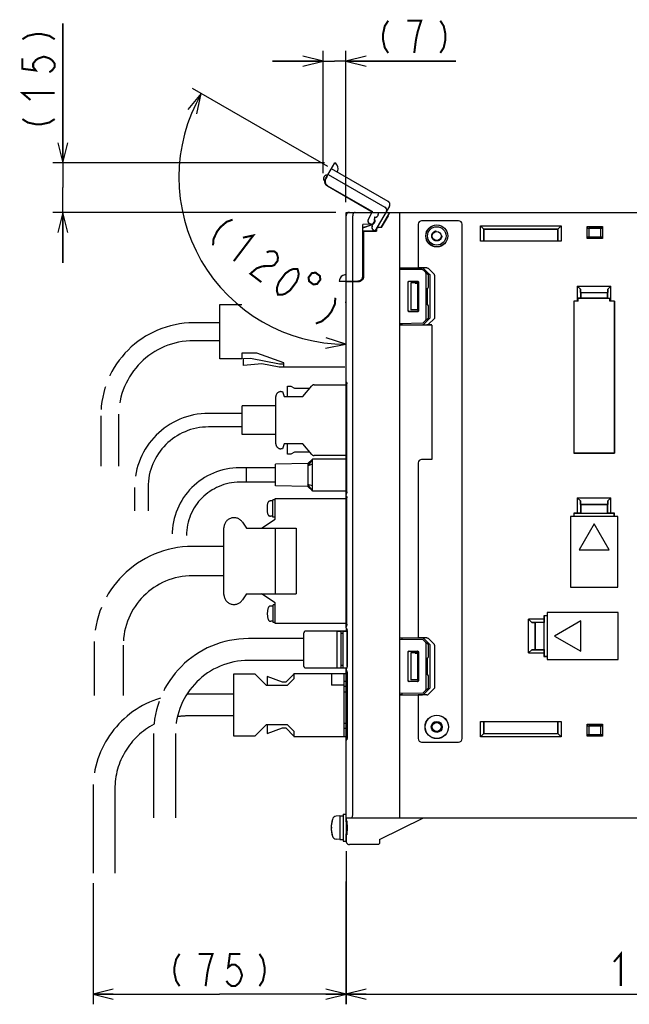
# Model space of a CAD drawing. Extents: x 0 to 1260, y 0 to 891.
# Tile 29 of 36: x 901 to 1082, y 400 to 693. Entities that reach past the tile are written whole.
import ezdxf

# ---------------------------------------------------------------- set-up
doc = ezdxf.new("R2010")
doc.units = 0
doc.header["$LTSCALE"] = 69.3
doc.linetypes.add('HIDDEN', pattern=[0.2, 0.1, -0.1])
doc.linetypes.add('PHANTOM', pattern=[0.8, 0.45, -0.05, 0.1, -0.05, 0.1, -0.05])
doc.layers.get('0').update_dxf_attribs({"linetype": 'CONTINUOUS'})
for name, color, linetype in [('ALL_AXIS', 7, 'CONTINUOUS'), ('ALL_CURVE', 7, 'CONTINUOUS'), ('ALL_FEATURES', 7, 'CONTINUOUS'), ('DEFAULT_2', 8, 'HIDDEN'), ('OBSTRUCTIVE_DTM', 7, 'CONTINUOUS')]:
    doc.layers.add(name, color=color, linetype=linetype)
doc.dimstyles.get("Standard").update_dxf_attribs({"dimtxt": 2.5, "dimasz": 2.5, "dimexe": 1.25, "dimexo": 0.625, "dimtad": 1, "dimcen": 2.5, "dimazin": 3, "dimtfac": 1, "dimtmove": 0, "dimatfit": 3})

# ---------------------------------------------------------------- blocks, each defined once
blk = doc.blocks.new('_OPEN')
at = {"color": 0, "linetype": 'BYBLOCK'}
for p, q in [((0, 0), (-1, 0.25)), ((-1, -0.25), (0, 0)), ((-1, 0), (0, 0))]:
    blk.add_line(p, q, dxfattribs=at)
blk = doc.blocks.new('*D1')
at = {"color": 2, "linetype": 'CONTINUOUS'}
for p, q in [((1177.62, 443.96), (1177.62, 399.75)), ((997.62, 436.26), (997.62, 399.75)), ((997.62, 402.75), (1087.62, 402.75)), ((1177.62, 402.75), (1087.62, 402.75))]:
    blk.add_line(p, q, dxfattribs=at)
at = {"color": 2, "linetype": 'CONTINUOUS', "xscale": 6, "yscale": 6, "zscale": 6, "rotation": 180}
blk.add_blockref('_OPEN', (997.62, 402.75), dxfattribs=at)
at = {"color": 2, "linetype": 'CONTINUOUS', "xscale": 6, "yscale": 6, "zscale": 6}
blk.add_blockref('_OPEN', (1177.62, 402.75), dxfattribs=at)
blk = doc.blocks.new('*D5')
at = {"color": 2, "linetype": 'CONTINUOUS'}
for p, q in [((997.625, 445.25), (997.625, 399.75)), ((922.375, 435.75), (922.375, 399.75)), ((922.375, 402.75), (960, 402.75)), ((997.625, 402.75), (960, 402.75))]:
    blk.add_line(p, q, dxfattribs=at)
at = {"color": 2, "linetype": 'CONTINUOUS', "xscale": 6, "yscale": 6, "zscale": 6, "rotation": 180}
blk.add_blockref('_OPEN', (922.375, 402.75), dxfattribs=at)
at = {"color": 2, "linetype": 'CONTINUOUS', "xscale": 6, "yscale": 6, "zscale": 6}
blk.add_blockref('_OPEN', (997.625, 402.75), dxfattribs=at)
blk = doc.blocks.new('*D6')
at = {"color": 2, "linetype": 'CONTINUOUS'}
for p, q in [((990.79, 646.92), (990.79, 683.25)), ((997.62, 638.25), (997.62, 683.25)), ((990.79, 680.25), (975.79, 680.25)), ((975.79, 680.25), (994.21, 680.25)), ((1030.31, 680.25), (994.21, 680.25)), ((997.62, 680.25), (1030.31, 680.25))]:
    blk.add_line(p, q, dxfattribs=at)
at = {"color": 2, "linetype": 'CONTINUOUS', "xscale": 6, "yscale": 6, "zscale": 6}
blk.add_blockref('_OPEN', (990.79, 680.25), dxfattribs=at)
at = {"color": 2, "linetype": 'CONTINUOUS', "xscale": 6, "yscale": 6, "zscale": 6, "rotation": 180}
blk.add_blockref('_OPEN', (997.62, 680.25), dxfattribs=at)
blk = doc.blocks.new('*D7')
at = {"color": 2, "linetype": 'CONTINUOUS'}
for p, q in [((913.38, 649.95), (913.38, 691.38)), ((913.38, 691.38), (913.38, 642.6)), ((991.27, 649.95), (910.38, 649.95)), ((913.38, 620.25), (913.38, 642.6)), ((994.62, 635.25), (910.38, 635.25)), ((913.38, 635.25), (913.38, 620.25))]:
    blk.add_line(p, q, dxfattribs=at)
at = {"color": 2, "linetype": 'CONTINUOUS', "xscale": 6, "yscale": 6, "zscale": 6}
for p, rotation in [((913.38, 649.95), 270), ((913.38, 635.25), 90)]:
    blk.add_blockref('_OPEN', p, dxfattribs=dict(at, rotation=rotation))
blk = doc.blocks.new('*D8')
at = {"color": 2, "linetype": 'CONTINUOUS'}
for p, q in [((992.2, 648.87), (951.99, 672.09)), ((997.62, 608.71), (997.62, 593.04))]:
    blk.add_line(p, q, dxfattribs=at)
for points in [[(953.25, 664.55), (954.59, 670.59), (950.56, 665.89)], [(991.55, 594.91), (997.62, 596.04), (991.73, 597.9)]]:
    blk.add_lwpolyline(points, dxfattribs=at)
for start, end in [(150, 210), (210, 270)]:
    blk.add_arc((997.62, 645.74), 49.7, start, end, dxfattribs=at)

msp = doc.modelspace()

# ---------------------------------------------------------------- linework, layer by layer
at = {"color": 7, "linetype": 'CONTINUOUS'}
for p, q in [((1020.503, 618.13), (1013.625, 618.25)), ((1022.125, 616.602), (1020.711, 618.04)), ((1021.425, 603.398), (1021.425, 617.102)), ((1022.125, 613.045), (1022.125, 616.602)), ((1016.078, 606.003), (1016.078, 614.497)), ((1016.125, 606.05), (1016.125, 614.45)), ((1016.378, 614.797), (1018.871, 614.796)), ((1016.425, 614.75), (1018.825, 614.75)), ((1019.125, 614.45), (1019.125, 606.05)), ((1019.171, 614.496), (1019.171, 606.004)), ((1021.762, 612.744), (1021.83, 612.745)), ((1021.762, 612.744), (1021.762, 607.756)), ((1021.762, 607.756), (1021.83, 607.755)), ((1022.125, 603.898), (1022.125, 607.455)), ((1018.871, 605.704), (1016.378, 605.703)), ((1018.825, 605.75), (1016.425, 605.75)), ((1020.711, 602.46), (1022.125, 603.898)), ((1013.625, 602.25), (1020.503, 602.37))]:
    msp.add_line(p, q, dxfattribs=at)
at = {"color": 2, "linetype": 'CONTINUOUS', "const_width": 0.6}
for points in [[(1010.182, 692.25), (1009.15, 690.65), (1008.634, 688.25), (1008.634, 686.65), (1009.15, 684.25), (1010.182, 682.65)], [(1017.922, 682.65), (1018.438, 686.65), (1018.954, 689.05), (1019.47, 690.65), (1019.986, 692.25), (1015.858, 692.25)], [(1025.662, 692.25), (1026.694, 690.65), (1027.21, 688.25), (1027.21, 686.65), (1026.694, 684.25), (1025.662, 682.65)], [(901.375, 686.732), (902.975, 687.764), (905.375, 688.28), (906.975, 688.28), (909.375, 687.764), (910.975, 686.732)], [(901.375, 681.056), (901.375, 677.96), (905.375, 677.444), (904.575, 678.476), (904.575, 679.508), (905.375, 680.54), (906.175, 681.056), (907.775, 681.572), (909.375, 681.056), (910.175, 680.54), (910.975, 679.508), (910.975, 678.476), (910.175, 677.444), (909.375, 676.928)], [(903.775, 668.672), (901.375, 670.736), (910.975, 670.736)], [(901.375, 662.996), (902.975, 661.964), (905.375, 661.448), (906.975, 661.448), (909.375, 661.964), (910.975, 662.996)], [(963.889, 633.075), (962.099, 632.426), (960.236, 630.827), (959.268, 629.553), (958.226, 627.33), (958.08, 625.432)], [(966.955, 627.73), (970.051, 628.392), (964.242, 620.749)], [(974.013, 623.371), (974.907, 623.696), (976.213, 623.708), (977.035, 623.084), (977.372, 621.823), (977.299, 620.873), (976.331, 619.6), (975.436, 619.275), (972.825, 619.25)], [(972.825, 619.25), (971.035, 618.601), (969.172, 617.002), (972.458, 614.504)], [(977.388, 610.757), (977.051, 612.019), (977.124, 612.968), (977.681, 614.554), (979.618, 617.102), (980.997, 618.063), (981.891, 618.388), (983.197, 618.401), (983.535, 617.139), (983.461, 616.19), (982.904, 614.604), (980.968, 612.056), (979.589, 611.095), (978.694, 610.77), (977.388, 610.757)], [(987.452, 617.177), (986.484, 615.903), (986.637, 614.782), (987.91, 613.814), (989.031, 613.967), (989.999, 615.24), (989.847, 616.361), (988.573, 617.33), (987.452, 617.177)], [(994.455, 609.845), (994.308, 607.946), (993.267, 605.723), (992.299, 604.45), (990.436, 602.851), (988.646, 602.202)], [(948.132, 414.75), (947.1, 413.15), (946.584, 410.75), (946.584, 409.15), (947.1, 406.75), (948.132, 405.15)], [(956.904, 411.55), (957.936, 414.75), (953.808, 414.75)], [(966.192, 414.75), (963.096, 414.75), (962.58, 410.75), (963.612, 411.55), (964.644, 411.55), (965.676, 410.75), (966.192, 409.95), (966.708, 408.35), (966.192, 406.75), (965.676, 405.95), (964.644, 405.15), (963.612, 405.15), (962.58, 405.95), (962.064, 406.75)], [(971.868, 414.75), (972.9, 413.15), (973.416, 410.75), (973.416, 409.15), (972.9, 406.75), (971.868, 405.15)], [(1077.305, 412.35), (1079.369, 414.75), (1079.369, 405.15)], [(955.872, 405.15), (956.388, 409.15), (956.904, 411.55)]]:
    msp.add_lwpolyline(points, dxfattribs=at)
at = {"color": 7, "linetype": 'CONTINUOUS'}
for points in [[(1021.425, 617.102), (1021.411, 617.204), (1021.37, 617.312), (1021.305, 617.421), (1021.215, 617.528)], [(1016.078, 614.497), (1016.092, 614.59), (1016.135, 614.674), (1016.201, 614.74), (1016.285, 614.783), (1016.378, 614.797)], [(1016.425, 614.75), (1016.332, 614.735), (1016.249, 614.693), (1016.182, 614.626), (1016.14, 614.543), (1016.125, 614.45)], [(1019.125, 614.45), (1019.11, 614.543), (1019.068, 614.626), (1019.002, 614.693), (1018.918, 614.735), (1018.825, 614.75)], [(1018.871, 614.796), (1018.964, 614.781), (1019.047, 614.738), (1019.113, 614.672), (1019.156, 614.589), (1019.171, 614.496)], [(1016.378, 605.703), (1016.285, 605.717), (1016.201, 605.76), (1016.135, 605.826), (1016.092, 605.91), (1016.078, 606.003)], [(1016.125, 606.05), (1016.14, 605.957), (1016.182, 605.874), (1016.249, 605.807), (1016.332, 605.765), (1016.425, 605.75)], [(1018.825, 605.75), (1018.918, 605.765), (1019.002, 605.807), (1019.068, 605.874), (1019.11, 605.957), (1019.125, 606.05)], [(1019.171, 606.004), (1019.156, 605.911), (1019.113, 605.828), (1019.047, 605.762), (1018.964, 605.719), (1018.871, 605.704)], [(1021.215, 602.972), (1021.305, 603.079), (1021.37, 603.188), (1021.411, 603.296), (1021.425, 603.398)]]:
    msp.add_lwpolyline(points, dxfattribs=at)
for centre, start, end in [((1020.497, 617.83), 44.5, 89), ((1021.825, 613.045), 271, 360), ((1021.825, 607.455), 0, 89), ((1020.497, 602.67), 271, 315.5)]:
    msp.add_arc(centre, 0.3, start, end, dxfattribs=at)
at = {"layer": 'ALL_AXIS', "color": 8, "linetype": 'PHANTOM'}
for p, q in [((960.135, 591.65), (960.135, 607.85)), ((960.135, 607.85), (966.635, 607.85)), ((997.412, 608.5), (997.625, 608.5)), ((966.635, 591.65), (960.135, 591.65)), ((966.635, 593.35), (966.635, 591.65)), ((971.135, 593.35), (966.635, 593.35)), ((979.135, 590.5), (971.135, 593.35)), ((979.135, 589.25), (979.135, 590.5)), ((997.253, 589.25), (979.135, 589.25)), ((968.025, 555), (968.025, 559.3)), ((976.625, 559.3), (968.025, 559.3)), ((986.225, 560.55), (976.625, 560.35)), ((976.625, 553.95), (976.625, 560.35)), ((987.625, 561.9), (986.225, 559.928)), ((986.225, 560.55), (986.225, 553.75)), ((987.625, 560.4), (986.225, 559.928)), ((976.625, 555), (968.025, 555)), ((986.225, 553.75), (976.625, 553.95)), ((987.625, 552.4), (986.225, 554.372)), ((987.625, 553.9), (986.225, 554.372)), ((975.826, 549.43), (975.133, 549.43)), ((975.826, 544.58), (975.826, 549.78)), ((976.52, 549.78), (975.826, 549.78)), ((976.52, 544), (976.52, 550.15)), ((976.52, 550.15), (997.879, 550.15)), ((975.826, 544.93), (975.133, 544.93)), ((966.82, 543.109), (968.02, 541.3)), ((972.52, 541.3), (976.52, 544)), ((976.52, 544.58), (975.826, 544.58)), ((961.32, 521.65), (961.32, 541.45)), ((968.02, 521.8), (966.82, 519.991)), ((976.52, 519.1), (972.52, 521.8)), ((975.92, 513.32), (975.92, 518.52)), ((976.52, 518.52), (975.92, 518.52)), ((976.52, 512.95), (976.52, 519.1)), ((975.92, 518.17), (975.226, 518.17)), ((975.92, 513.67), (975.226, 513.67)), ((976.52, 513.32), (975.92, 513.32)), ((997.879, 512.95), (976.52, 512.95))]:
    msp.add_line(p, q, dxfattribs=at)
at = {"layer": 'ALL_AXIS', "color": 7, "linetype": 'CONTINUOUS'}
for p, q in [((994.925, 510.75), (994.925, 499.75)), ((994.925, 510.75), (996.125, 510.75)), ((996.725, 510.75), (997.925, 510.75)), ((997.925, 510.75), (997.925, 500.076)), ((995.825, 455.75), (994.706, 455.652)), ((995.825, 455.75), (996.825, 455.75)), ((995.825, 455.75), (995.825, 448.75)), ((996.825, 456.25), (997.625, 456.25)), ((996.825, 456.25), (996.825, 448.25)), ((997.625, 455.25), (997.625, 448.25)), ((997.906, 454.022), (997.625, 454.022)), ((995.825, 448.75), (994.706, 448.848)), ((995.825, 448.75), (996.825, 448.75)), ((996.825, 448.25), (997.625, 448.25)), ((997.906, 450.477), (997.625, 450.477))]:
    msp.add_line(p, q, dxfattribs=at)
at = {"layer": 'ALL_AXIS', "color": 8, "linetype": 'PHANTOM'}
for centre, radius, start, end in [((980.126, 547.18), 6, 163.80865, 196.19135), ((975.133, 548.63), 0.8, 90, 163.80865), ((975.133, 545.73), 0.8, 196.19135, 270), ((964.32, 541.45), 3, 33.56834, 180), ((964.32, 521.65), 3, 180, 326.43166), ((980.22, 515.92), 6, 163.80865, 196.19135), ((975.226, 517.37), 0.8, 90, 163.80865), ((975.226, 514.47), 0.8, 196.19135, 270)]:
    msp.add_arc(centre, radius, start, end, dxfattribs=at)
at = {"layer": 'ALL_AXIS', "color": 7, "linetype": 'CONTINUOUS'}
for centre, radius, start, end in [((1002.225, 452.25), 9, 164.11915, 195.88085), ((994.819, 454.357), 1.3, 95, 164.11915), ((994.819, 450.143), 1.3, 195.88085, 265)]:
    msp.add_arc(centre, radius, start, end, dxfattribs=at)
at = {"layer": 'ALL_CURVE', "color": 40, "linetype": 'CONTINUOUS'}
msp.add_line((993.473, 452.25), (993.225, 452.25), dxfattribs=at)
msp.add_arc((1002.225, 452.25), 9, 166.5066, 193.4934, dxfattribs=at)
at = {"layer": 'ALL_FEATURES', "color": 8, "linetype": 'PHANTOM'}
for p, q in [((991.536, 645.213), (994.288, 649.979)), ((1010.174, 638.495), (993.287, 648.245)), ((991.354, 644.511), (991.187, 644.608)), ((991.974, 645.903), (991.582, 645.225)), ((991.944, 645.92), (991.974, 645.903)), ((992.287, 646.513), (1009.174, 636.763)), ((992.086, 643.165), (1005.433, 635.459)), ((992.129, 643.176), (1005.475, 635.471)), ((1004.27, 633.205), (1005.475, 635.471)), ((1005.322, 635.25), (1005.433, 635.459)), ((1005.475, 635.471), (1005.433, 635.459)), ((1010.54, 637.129), (1006.242, 629.684)), ((1005.534, 631.395), (1004.641, 631.911)), ((1005.491, 631.384), (1004.873, 631.741)), ((1005.441, 631.297), (1005.491, 631.384)), ((1005.468, 631.282), (1005.534, 631.395)), ((1005.534, 631.395), (1005.491, 631.384)), ((1006.236, 629.684), (1005.807, 629.931)), ((960.135, 602.4), (952.335, 602.4)), ((960.135, 597.1), (952.335, 597.1)), ((967.135, 591.758), (969.188, 591.945)), ((967.135, 589.75), (967.135, 591.758)), ((969.188, 591.945), (977.832, 590.25)), ((972.635, 590.25), (967.135, 589.75)), ((977.735, 589.25), (972.635, 590.25)), ((979.135, 589.25), (977.735, 589.25)), ((977.832, 590.25), (979.135, 590.25)), ((980.245, 580.45), (980.245, 583.55)), ((980.245, 583.55), (981.245, 583.55)), ((981.245, 583.55), (982.345, 582.95)), ((982.345, 582.95), (986.888, 582.95)), ((984.745, 580.45), (987.506, 583.671)), ((988.113, 583.95), (997.879, 583.95)), ((976.745, 566.45), (976.745, 580.45)), ((978.245, 581.95), (978.745, 581.95)), ((978.745, 581.95), (979.245, 580.45)), ((979.245, 580.45), (984.745, 580.45)), ((966.745, 569.15), (966.745, 577.75)), ((976.745, 577.75), (966.745, 577.75)), ((924.685, 574.75), (924.685, 559.75)), ((929.985, 574.75), (929.985, 559.75)), ((966.745, 575.45), (956.745, 575.45)), ((966.745, 571.45), (956.745, 571.45)), ((976.745, 569.15), (966.745, 569.15)), ((979.245, 566.45), (978.745, 564.95)), ((984.745, 566.45), (979.245, 566.45)), ((980.245, 563.35), (980.245, 566.45)), ((987.506, 563.229), (984.745, 566.45)), ((978.745, 564.95), (978.245, 564.95)), ((981.245, 563.35), (980.245, 563.35)), ((982.345, 563.95), (981.245, 563.35)), ((986.888, 563.95), (982.345, 563.95)), ((997.879, 562.95), (988.113, 562.95)), ((968.025, 559.3), (966.025, 559.3)), ((968.025, 555), (968.025, 559.3)), ((987.625, 561.9), (986.225, 560.55)), ((987.625, 552.4), (987.625, 561.9)), ((997.879, 561.9), (987.625, 561.9)), ((934.745, 553.45), (934.745, 546.45)), ((938.745, 553.45), (938.745, 546.45)), ((968.025, 555), (966.025, 555)), ((986.225, 553.75), (987.625, 552.4)), ((987.625, 552.4), (997.879, 552.4)), ((968.02, 541.3), (982.82, 541.3)), ((976.52, 541.3), (976.52, 521.8)), ((982.82, 541.3), (982.82, 521.8)), ((961.32, 535.9), (952.02, 535.9)), ((961.32, 527.2), (952.02, 527.2)), ((968.02, 521.8), (982.82, 521.8)), ((985.125, 500.25), (985.125, 510.25)), ((994.925, 510.75), (985.625, 510.75)), ((996.725, 510.75), (996.125, 510.75)), ((922.67, 506.55), (922.67, 491.55)), ((931.37, 506.55), (931.37, 491.55)), ((985.125, 508.5), (968.625, 508.5)), ((985.125, 502), (968.625, 502)), ((964.125, 497.95), (964.125, 479.55)), ((970.625, 497.95), (964.125, 497.95)), ((974.025, 494.55), (970.625, 497.95)), ((982.125, 497.964), (979.711, 495.55)), ((982.125, 498.15), (982.125, 496.55)), ((982.125, 498.15), (997.937, 498.15)), ((994.925, 499.75), (985.625, 499.75)), ((993.325, 498.15), (993.325, 494.65)), ((996.725, 499.75), (996.125, 499.75)), ((997.125, 479.35), (997.125, 498.15)), ((978.711, 495.55), (974.125, 497.25)), ((974.125, 497.25), (974.125, 494.55)), ((979.711, 495.55), (978.711, 495.55)), ((982.125, 496.55), (980.125, 494.55)), ((997.937, 495.75), (997.125, 495.75)), ((964.125, 492), (950.625, 492)), ((980.125, 494.55), (974.025, 494.55)), ((997.125, 494.65), (993.325, 494.65)), ((997.937, 494.25), (997.125, 494.25)), ((997.937, 492.55), (997.125, 492.55)), ((964.125, 485.5), (950.625, 485.5)), ((997.937, 483.25), (997.125, 483.25)), ((940.375, 480.25), (940.375, 455.25)), ((946.875, 480.25), (946.875, 455.25)), ((970.625, 479.55), (974.025, 482.95)), ((974.025, 482.95), (980.125, 482.95)), ((974.125, 482.95), (974.125, 480.25)), ((974.125, 480.25), (978.711, 481.95)), ((978.711, 481.95), (979.711, 481.95)), ((979.711, 481.95), (982.125, 479.536)), ((980.125, 482.95), (982.125, 480.95)), ((982.125, 480.95), (982.125, 479.35)), ((997.937, 481.75), (997.125, 481.75)), ((964.125, 479.55), (970.625, 479.55)), ((982.125, 479.35), (997.937, 479.35)), ((922.375, 463.75), (922.375, 438.75)), ((928.875, 463.75), (928.875, 438.75))]:
    msp.add_line(p, q, dxfattribs=at)
at = {"layer": 'ALL_FEATURES', "color": 7, "linetype": 'CONTINUOUS'}
for p, q in [((997.625, 511.716), (997.625, 635.25)), ((997.625, 635.25), (1177.625, 635.25)), ((999.625, 614.75), (999.625, 634.25)), ((1006.094, 633.781), (1006.094, 632.75)), ((1006.094, 633.781), (1006.125, 633.75)), ((1006.225, 633.781), (1006.094, 633.781)), ((1006.125, 633.75), (1006.125, 632.75)), ((1006.225, 633.75), (1006.125, 633.75)), ((1006.171, 632.47), (1006.208, 632.75)), ((1007.225, 635.245), (1007.225, 634.75)), ((1008.056, 630.8), (1010.625, 635.25)), ((1010.128, 634.25), (1008.096, 630.73)), ((1013.625, 455.25), (1013.625, 635.25)), ((1031.125, 632.75), (1020.125, 632.75)), ((1005.159, 631.782), (1002.594, 631.692)), ((1002.594, 616.282), (1002.594, 631.692)), ((1002.594, 631.692), (1002.625, 631.662)), ((1005.16, 631.751), (1002.625, 631.662)), ((1002.625, 630.726), (1005.483, 631.694)), ((1002.625, 616.251), (1002.625, 631.662)), ((1002.625, 630.689), (1005.494, 631.661)), ((1002.625, 629.75), (1006.575, 629.75)), ((1002.625, 629.715), (1002.825, 629.715)), ((1002.825, 629.715), (1002.825, 616.199)), ((1002.825, 629.715), (1002.86, 629.68)), ((1002.86, 616.2), (1002.86, 629.68)), ((1002.86, 629.68), (1006.645, 629.68)), ((1005.088, 631.701), (1005.315, 631.693)), ((1005.463, 631.756), (1005.281, 631.694)), ((1006.575, 629.75), (1006.575, 630.05)), ((1006.575, 629.75), (1006.645, 629.68)), ((1006.645, 630.05), (1006.645, 629.68)), ((1008.056, 630.8), (1007.325, 630.8)), ((1008.096, 630.73), (1007.325, 630.73)), ((1008.056, 630.8), (1008.096, 630.73)), ((1019.125, 631.75), (1019.125, 618.75)), ((1032.125, 478.75), (1032.125, 631.75)), ((1037.625, 626.68), (1037.625, 631.25)), ((1037.625, 631.25), (1038.625, 630.25)), ((1037.625, 631.25), (1061.625, 631.25)), ((1038.589, 626.714), (1038.589, 630.286)), ((1038.589, 630.286), (1060.661, 630.286)), ((1038.625, 630.25), (1038.625, 626.75)), ((1060.625, 630.25), (1038.625, 630.25)), ((1060.625, 630.25), (1061.625, 631.25)), ((1060.625, 626.75), (1060.625, 630.25)), ((1060.661, 630.286), (1060.661, 626.714)), ((1061.625, 631.25), (1061.625, 626.68)), ((1069.325, 627.45), (1069.325, 631.05)), ((1069.444, 630.604), (1069.325, 631.05)), ((1069.325, 631.05), (1073.925, 631.05)), ((1069.444, 630.604), (1073.806, 630.604)), ((1069.444, 630.604), (1069.861, 630.55)), ((1069.861, 630.55), (1069.861, 627.95)), ((1073.389, 630.55), (1069.861, 630.55)), ((1073.806, 630.604), (1073.389, 630.55)), ((1073.389, 627.95), (1073.389, 630.55)), ((1073.925, 631.05), (1073.806, 630.604)), ((1073.925, 631.05), (1073.925, 627.45)), ((1038.589, 626.714), (1037.625, 626.68)), ((1061.625, 626.68), (1037.625, 626.68)), ((1038.589, 626.714), (1038.625, 626.75)), ((1038.625, 626.75), (1060.625, 626.75)), ((1060.661, 626.714), (1060.625, 626.75)), ((1061.625, 626.68), (1060.661, 626.714)), ((1069.325, 627.45), (1069.444, 627.896)), ((1073.925, 627.45), (1069.325, 627.45)), ((1069.444, 627.896), (1069.861, 627.95)), ((1073.806, 627.896), (1069.444, 627.896)), ((1069.861, 627.95), (1073.389, 627.95)), ((1073.806, 627.896), (1073.389, 627.95)), ((1073.806, 627.896), (1073.925, 627.45)), ((1013.625, 618.75), (1019.125, 618.75)), ((1013.625, 618.663), (1014.325, 618.688)), ((1014.325, 618.688), (1020.243, 618.691)), ((1014.325, 618.238), (1014.325, 618.688)), ((1021.628, 618.74), (1019.125, 618.74)), ((1022.498, 616.818), (1020.819, 618.485)), ((1023.843, 616.865), (1022.193, 618.533)), ((1002.007, 615.036), (1001.589, 614.823)), ((1022.625, 603.963), (1022.625, 616.537)), ((1023.968, 616.583), (1023.968, 603.917)), ((995.623, 614.75), (1001.126, 614.75)), ((997.625, 614.568), (1001.411, 614.701)), ((999.625, 456.25), (999.625, 614.638)), ((999.925, 614.75), (999.925, 614.649)), ((1000.31, 614.75), (1000.31, 614.784)), ((1000.31, 614.784), (1001.093, 614.783)), ((1001.589, 614.823), (1001.126, 614.75)), ((1001.625, 614.729), (1001.625, 614.842)), ((1016.925, 614.25), (1016.925, 606.25)), ((1018.157, 614.218), (1016.925, 614.25)), ((1018.925, 614.25), (1016.925, 614.25)), ((1018.925, 614.25), (1018.887, 614.212)), ((1018.887, 614.212), (1018.887, 606.288)), ((1018.925, 614.25), (1018.925, 606.25)), ((1066.425, 613.35), (1066.425, 608.82)), ((1066.425, 613.35), (1076.425, 613.35)), ((1066.425, 613.35), (1067.353, 612.422)), ((1067.389, 611.386), (1067.353, 612.422)), ((1067.353, 612.422), (1067.353, 609.713)), ((1075.497, 612.422), (1075.461, 611.386)), ((1075.497, 612.422), (1076.425, 613.35)), ((1075.497, 609.713), (1075.497, 612.422)), ((1076.425, 608.82), (1076.425, 613.35)), ((1067.353, 609.713), (1066.725, 609.691)), ((1066.725, 608.809), (1066.725, 609.691)), ((1066.725, 609.691), (1076.125, 609.691)), ((1067.353, 609.713), (1067.425, 609.786)), ((1067.389, 611.386), (1075.461, 611.386)), ((1067.389, 611.386), (1067.425, 611.35)), ((1067.425, 611.35), (1067.425, 609.786)), ((1075.425, 611.35), (1067.425, 611.35)), ((1075.425, 609.786), (1067.425, 609.786)), ((1075.461, 611.386), (1075.425, 611.35)), ((1075.425, 609.786), (1075.425, 611.35)), ((1075.425, 609.786), (1075.497, 609.713)), ((1075.497, 609.713), (1076.125, 609.691)), ((1076.125, 608.809), (1076.125, 609.691)), ((1018.157, 606.282), (1016.925, 606.25)), ((1018.925, 606.25), (1016.925, 606.25)), ((1018.887, 606.288), (1018.546, 606.288)), ((1018.925, 606.25), (1018.887, 606.288)), ((1065.355, 608.82), (1065.355, 563.68)), ((1066.425, 608.82), (1065.355, 608.82)), ((1065.355, 608.82), (1065.366, 608.809)), ((1065.366, 608.809), (1065.366, 563.691)), ((1066.725, 608.809), (1065.366, 608.809)), ((1066.725, 608.809), (1066.425, 608.82)), ((1076.425, 608.82), (1076.125, 608.809)), ((1077.484, 608.809), (1076.125, 608.809)), ((1077.495, 608.82), (1076.425, 608.82)), ((1077.495, 608.82), (1077.484, 608.809)), ((1077.484, 608.809), (1077.484, 563.691)), ((1077.495, 563.68), (1077.495, 608.82)), ((1020.819, 602.015), (1022.498, 603.682)), ((1022.193, 601.967), (1023.843, 603.635)), ((1014.325, 601.812), (1013.625, 601.837)), ((1023.125, 601.75), (1013.625, 601.75)), ((1014.325, 601.812), (1014.325, 602.262)), ((1014.325, 601.812), (1020.243, 601.809)), ((1023.125, 601.76), (1021.628, 601.76)), ((1023.125, 601.75), (1023.125, 561.75)), ((997.647, 584.901), (997.625, 585.011)), ((997.709, 584.81), (997.647, 584.901)), ((997.793, 584.754), (997.709, 584.81)), ((997.871, 584.395), (997.879, 584.229)), ((997.879, 552.171), (997.879, 584.229)), ((1065.355, 563.68), (1065.366, 563.691)), ((1065.355, 563.68), (1077.495, 563.68)), ((1077.484, 563.691), (1065.366, 563.691)), ((1077.495, 563.68), (1077.484, 563.691)), ((1019.125, 560.75), (1019.125, 508.75)), ((1023.125, 561.75), (1020.125, 561.75)), ((997.647, 551.499), (997.625, 551.389)), ((997.647, 551.001), (997.625, 551.111)), ((997.709, 551.59), (997.647, 551.499)), ((997.709, 550.91), (997.647, 551.001)), ((997.793, 551.646), (997.709, 551.59)), ((997.793, 550.854), (997.709, 550.91)), ((997.879, 552.171), (997.871, 552.006)), ((997.871, 550.496), (997.879, 550.329)), ((997.879, 512.771), (997.879, 550.329)), ((1066.425, 550.35), (1076.425, 550.35)), ((1066.425, 550.35), (1067.353, 549.422)), ((1066.425, 550.35), (1066.425, 545.82)), ((1067.389, 548.386), (1067.353, 549.422)), ((1067.353, 549.422), (1067.353, 545.787)), ((1067.389, 548.386), (1075.461, 548.386)), ((1067.389, 548.386), (1067.425, 548.35)), ((1075.425, 548.35), (1067.425, 548.35)), ((1067.425, 548.35), (1067.425, 545.785)), ((1075.461, 548.386), (1075.425, 548.35)), ((1075.425, 545.785), (1075.425, 548.35)), ((1075.497, 549.422), (1075.461, 548.386)), ((1075.497, 549.422), (1076.425, 550.35)), ((1075.497, 545.787), (1075.497, 549.422)), ((1076.425, 545.82), (1076.425, 550.35)), ((1078.425, 544.85), (1064.425, 544.85)), ((1064.425, 544.85), (1064.425, 523.75)), ((1066.425, 545.82), (1065.355, 545.82)), ((1065.355, 545.82), (1065.425, 545.75)), ((1065.355, 545.82), (1065.355, 544.85)), ((1067.39, 545.75), (1065.425, 545.75)), ((1065.425, 545.75), (1065.425, 544.85)), ((1067.353, 545.787), (1066.425, 545.82)), ((1067.353, 545.787), (1067.39, 545.75)), ((1067.39, 545.75), (1067.425, 545.785)), ((1067.425, 545.785), (1075.425, 545.785)), ((1075.46, 545.75), (1075.425, 545.785)), ((1075.497, 545.787), (1075.46, 545.75)), ((1077.425, 545.75), (1075.46, 545.75)), ((1076.425, 545.82), (1075.497, 545.787)), ((1077.495, 545.82), (1076.425, 545.82)), ((1077.495, 545.82), (1077.425, 545.75)), ((1077.425, 544.85), (1077.425, 545.75)), ((1077.495, 544.85), (1077.495, 545.82)), ((1078.425, 523.75), (1078.425, 544.85)), ((1071.425, 542.644), (1066.925, 534.85)), ((1075.925, 534.85), (1071.425, 542.644)), ((1066.925, 534.85), (1075.925, 534.85)), ((1064.425, 523.75), (1078.425, 523.75)), ((1078.525, 516.25), (1057.425, 516.25)), ((1057.425, 516.25), (1057.425, 502.25)), ((1078.525, 502.25), (1078.525, 516.25)), ((997.879, 512.771), (997.871, 512.606)), ((1056.455, 514.25), (1051.925, 514.25)), ((1052.853, 513.322), (1051.925, 514.25)), ((1051.925, 504.25), (1051.925, 514.25)), ((1056.488, 513.322), (1052.853, 513.322)), ((1052.853, 513.322), (1053.889, 513.286)), ((1053.889, 513.286), (1053.925, 513.25)), ((1053.889, 505.214), (1053.889, 513.286)), ((1056.49, 513.25), (1053.925, 513.25)), ((1053.925, 513.25), (1053.925, 505.25)), ((1057.425, 515.32), (1056.455, 515.32)), ((1056.455, 515.32), (1056.525, 515.25)), ((1056.455, 515.32), (1056.455, 514.25)), ((1056.455, 514.25), (1056.488, 513.322)), ((1056.488, 513.322), (1056.525, 513.285)), ((1056.525, 513.285), (1056.49, 513.25)), ((1056.49, 513.25), (1056.49, 505.25)), ((1057.425, 515.25), (1056.525, 515.25)), ((1056.525, 515.25), (1056.525, 513.285)), ((1067.425, 513.75), (1059.631, 509.25)), ((1067.425, 504.75), (1067.425, 513.75)), ((996.125, 510.75), (994.925, 510.75)), ((996.125, 510.75), (996.125, 499.75)), ((996.725, 510), (996.125, 510)), ((996.725, 510.75), (996.725, 499.75)), ((997.925, 510.75), (996.725, 510.75)), ((997.647, 512.099), (997.625, 511.989)), ((997.625, 511.713), (997.625, 510.75)), ((997.709, 512.19), (997.647, 512.099)), ((997.793, 512.246), (997.709, 512.19)), ((997.821, 511.444), (997.818, 511.447)), ((997.926, 511.07), (997.937, 510.878)), ((997.937, 500.265), (997.937, 510.878)), ((1013.625, 508.75), (1019.125, 508.75)), ((1013.625, 508.663), (1014.325, 508.688)), ((1020.503, 508.13), (1013.625, 508.25)), ((1014.325, 508.688), (1020.243, 508.691)), ((1014.325, 508.238), (1014.325, 508.688)), ((1021.628, 508.74), (1019.125, 508.74)), ((1022.125, 506.602), (1020.711, 508.04)), ((1022.498, 506.818), (1020.819, 508.485)), ((1021.425, 493.398), (1021.425, 507.102)), ((1022.125, 503.045), (1022.125, 506.602)), ((1023.843, 506.865), (1022.193, 508.533)), ((1023.968, 506.583), (1023.968, 493.917)), ((1059.631, 509.25), (1067.425, 504.75)), ((1016.078, 496.003), (1016.078, 504.497)), ((1016.125, 496.05), (1016.125, 504.45)), ((1016.378, 504.797), (1018.871, 504.796)), ((1016.425, 504.75), (1018.825, 504.75)), ((1018.925, 504.25), (1016.925, 504.25)), ((1018.157, 504.218), (1016.925, 504.25)), ((1016.925, 504.25), (1016.925, 496.25)), ((1018.925, 504.25), (1018.887, 504.212)), ((1018.887, 504.212), (1018.887, 496.288)), ((1018.925, 504.25), (1018.925, 496.25)), ((1019.125, 504.45), (1019.125, 496.05)), ((1019.171, 504.496), (1019.171, 496.004)), ((1022.625, 493.963), (1022.625, 506.537)), ((1051.925, 504.25), (1052.853, 505.178)), ((1051.925, 504.25), (1056.455, 504.25)), ((1053.889, 505.214), (1052.853, 505.178)), ((1052.853, 505.178), (1056.488, 505.178)), ((1053.889, 505.214), (1053.925, 505.25)), ((1053.925, 505.25), (1056.49, 505.25)), ((1056.488, 505.178), (1056.455, 504.25)), ((1056.455, 504.25), (1056.455, 503.18)), ((1056.488, 505.178), (1056.525, 505.215)), ((1056.525, 505.215), (1056.49, 505.25)), ((1056.525, 505.215), (1056.525, 503.25)), ((1021.762, 502.744), (1021.83, 502.745)), ((1021.762, 502.744), (1021.762, 497.756)), ((1056.455, 503.18), (1056.525, 503.25)), ((1056.455, 503.18), (1057.425, 503.18)), ((1056.525, 503.25), (1057.425, 503.25)), ((1057.425, 502.25), (1078.525, 502.25)), ((996.125, 499.75), (994.925, 499.75)), ((996.725, 500.5), (996.125, 500.5)), ((997.839, 499.75), (996.725, 499.75)), ((997.625, 478.169), (997.625, 499.75)), ((997.839, 499.747), (997.815, 499.655)), ((997.815, 499.015), (997.815, 499.655)), ((997.839, 498.923), (997.815, 499.015)), ((997.937, 500.265), (997.93, 500.115)), ((997.93, 498.554), (997.937, 498.405)), ((997.937, 498.405), (997.937, 478.985)), ((1018.871, 495.704), (1016.378, 495.703)), ((1018.825, 495.75), (1016.425, 495.75)), ((1018.157, 496.282), (1016.925, 496.25)), ((1018.925, 496.25), (1016.925, 496.25)), ((1018.887, 496.288), (1018.546, 496.288)), ((1018.925, 496.25), (1018.887, 496.288)), ((1021.762, 497.756), (1021.83, 497.755)), ((1022.125, 493.898), (1022.125, 497.455)), ((1013.625, 492.25), (1020.503, 492.37)), ((1014.325, 491.812), (1014.325, 492.262)), ((1020.711, 492.46), (1022.125, 493.898)), ((1020.819, 492.015), (1022.498, 493.682)), ((1023.843, 493.635), (1022.193, 491.967)), ((1014.325, 491.812), (1013.625, 491.837)), ((1013.625, 491.75), (1019.125, 491.75)), ((1014.325, 491.812), (1020.243, 491.809)), ((1021.628, 491.76), (1019.125, 491.76)), ((1019.125, 491.75), (1019.125, 478.75)), ((1037.625, 483.82), (1061.625, 483.82)), ((1037.625, 483.82), (1038.589, 483.786)), ((1037.625, 479.25), (1037.625, 483.82)), ((1038.589, 483.786), (1038.625, 483.75)), ((1038.589, 480.214), (1038.589, 483.786)), ((1060.625, 483.75), (1038.625, 483.75)), ((1038.625, 483.75), (1038.625, 480.25)), ((1060.661, 483.786), (1060.625, 483.75)), ((1060.625, 480.25), (1060.625, 483.75)), ((1060.661, 483.786), (1061.625, 483.82)), ((1060.661, 483.786), (1060.661, 480.214)), ((1061.625, 483.82), (1061.625, 479.25)), ((1037.625, 479.25), (1038.625, 480.25)), ((1060.661, 480.214), (1038.589, 480.214)), ((1038.625, 480.25), (1060.625, 480.25)), ((1061.625, 479.25), (1060.625, 480.25)), ((1069.325, 483.05), (1073.925, 483.05)), ((1069.444, 482.604), (1069.325, 483.05)), ((1069.325, 479.45), (1069.325, 483.05)), ((1069.444, 482.604), (1073.806, 482.604)), ((1069.444, 482.604), (1069.861, 482.55)), ((1073.389, 482.55), (1069.861, 482.55)), ((1069.861, 482.55), (1069.861, 479.95)), ((1073.806, 482.604), (1073.389, 482.55)), ((1073.389, 479.95), (1073.389, 482.55)), ((1073.925, 483.05), (1073.806, 482.604)), ((1073.925, 483.05), (1073.925, 479.45)), ((997.625, 455.25), (997.625, 478.168)), ((997.88, 478.561), (997.849, 478.479)), ((997.937, 478.985), (997.93, 478.834)), ((1020.125, 477.75), (1031.125, 477.75)), ((1061.625, 479.25), (1037.625, 479.25)), ((1069.325, 479.45), (1069.444, 479.896)), ((1073.925, 479.45), (1069.325, 479.45)), ((1069.444, 479.896), (1069.861, 479.95)), ((1073.806, 479.896), (1069.444, 479.896)), ((1069.861, 479.95), (1073.389, 479.95)), ((1073.806, 479.896), (1073.389, 479.95)), ((1073.806, 479.896), (1073.925, 479.45)), ((997.625, 455.25), (1173.625, 455.25)), ((997.643, 454.022), (997.643, 455.25)), ((997.908, 453.938), (997.913, 453.679)), ((1007.625, 448.75), (1020.625, 455.25)), ((997.913, 453.679), (997.917, 453.369)), ((997.917, 451.131), (997.913, 450.821)), ((997.917, 453.369), (997.921, 453.019)), ((997.921, 451.481), (997.917, 451.131)), ((997.921, 453.019), (997.922, 452.64)), ((997.922, 451.86), (997.921, 451.481)), ((997.922, 452.64), (997.923, 452.25)), ((997.923, 452.25), (997.922, 451.86)), ((997.643, 448.268), (997.643, 450.477)), ((1007.623, 448.152), (1007.621, 447.964)), ((1007.625, 448.362), (1007.623, 448.152)), ((1007.625, 448.75), (1007.625, 448.362)), ((1007.293, 447.268), (998.643, 447.268)), ((1007.294, 447.268), (1007.293, 447.268)), ((1007.608, 447.582), (1007.294, 447.268))]:
    msp.add_line(p, q, dxfattribs=at)
at = {"layer": 'ALL_FEATURES', "color": 8, "linetype": 'PHANTOM'}
for points in [[(995.019, 647.245), (995.18, 647.604), (995.283, 648.171), (995.22, 648.756), (994.986, 649.296), (994.615, 649.738), (994.287, 649.977)], [(992.086, 643.165), (991.721, 643.46), (991.465, 643.854), (991.344, 644.307), (991.368, 644.776), (991.536, 645.213)], [(991.582, 645.225), (991.413, 644.787), (991.388, 644.319), (991.509, 643.865), (991.764, 643.472), (992.129, 643.176)], [(1009.702, 635.677), (1009.762, 635.861), (1009.745, 636.08), (1009.643, 636.319), (1009.451, 636.555), (1009.174, 636.763)], [(1005.82, 629.955), (1005.685, 630.053), (1005.563, 630.177), (1005.459, 630.329)], [(1006.236, 629.684), (1006.172, 629.733), (1006.028, 629.826), (1005.82, 629.955)], [(1006.242, 629.684), (1006.241, 629.684), (1006.239, 629.683), (1006.236, 629.684)]]:
    msp.add_lwpolyline(points, dxfattribs=at)
at = {"layer": 'ALL_FEATURES', "color": 7, "linetype": 'CONTINUOUS'}
for points in [[(1000.302, 635.25), (1000.112, 635.21), (999.931, 635.086), (999.775, 634.879), (999.666, 634.594), (999.625, 634.25)], [(1005.126, 631.668), (1005.406, 631.705), (1005.666, 631.812), (1005.892, 631.985), (1006.062, 632.208), (1006.171, 632.47)], [(1006.208, 632.75), (1006.186, 632.965), (1006.125, 633.163)], [(1007.198, 634.75), (1007.181, 634.583), (1007.135, 634.416), (1007.055, 634.25)], [(1007.225, 635.245), (1007.214, 635.165), (1007.205, 634.994), (1007.198, 634.75)], [(1007.222, 635.25), (1007.223, 635.249), (1007.224, 635.248), (1007.225, 635.245)], [(1010.128, 634.25), (1010.289, 634.531), (1010.43, 634.783), (1010.541, 634.987), (1010.617, 635.133), (1010.658, 635.221), (1010.665, 635.25)], [(1004.767, 631.737), (1004.845, 631.705), (1005.126, 631.668)], [(1020.819, 618.485), (1020.714, 618.567), (1020.581, 618.632), (1020.423, 618.675), (1020.243, 618.691)], [(1021.628, 618.74), (1021.805, 618.723), (1021.96, 618.68), (1022.09, 618.615), (1022.193, 618.533)], [(997.625, 616.75), (997.234, 616.71), (996.691, 616.516), (996.216, 616.169), (995.865, 615.697), (995.668, 615.154), (995.625, 614.75)], [(1001.093, 614.783), (1001.557, 614.856), (1001.975, 615.069), (1002.307, 615.4), (1002.52, 615.819), (1002.594, 616.282)], [(1002.86, 616.2), (1002.824, 615.873), (1002.718, 615.563), (1002.546, 615.282), (1002.318, 615.046), (1002.044, 614.865), (1001.737, 614.748), (1001.411, 614.701)], [(1001.625, 614.729), (1001.905, 614.816), (1002.163, 614.955), (1002.389, 615.142), (1002.574, 615.369), (1002.712, 615.627), (1002.796, 615.907), (1002.825, 616.199)], [(1002.625, 616.251), (1002.552, 615.787), (1002.339, 615.368), (1002.007, 615.036)], [(1022.625, 616.537), (1022.612, 616.632), (1022.57, 616.727), (1022.498, 616.818)], [(1023.968, 616.583), (1023.955, 616.679), (1023.914, 616.774), (1023.843, 616.865)], [(1001.513, 614.714), (1001.569, 614.723), (1001.625, 614.735)], [(1018.157, 614.218), (1018.342, 614.214), (1018.546, 614.212), (1018.887, 614.212)], [(1018.546, 606.288), (1018.342, 606.286), (1018.157, 606.282)], [(1022.498, 603.682), (1022.57, 603.773), (1022.612, 603.868), (1022.625, 603.963)], [(1023.968, 603.917), (1023.955, 603.821), (1023.914, 603.726), (1023.843, 603.635)], [(1020.243, 601.809), (1020.423, 601.825), (1020.581, 601.868), (1020.714, 601.933), (1020.819, 602.015)], [(1021.628, 601.76), (1021.805, 601.777), (1021.96, 601.82), (1022.09, 601.885), (1022.193, 601.967)], [(997.765, 584.771), (997.764, 584.773), (997.779, 584.75), (997.812, 584.677)], [(997.812, 584.677), (997.846, 584.556), (997.871, 584.395)], [(997.765, 550.871), (997.764, 550.873), (997.779, 550.85), (997.812, 550.777)], [(997.871, 552.006), (997.848, 551.852), (997.816, 551.733), (997.784, 551.658), (997.775, 551.643)], [(997.812, 550.777), (997.846, 550.656), (997.871, 550.496)], [(997.871, 512.606), (997.848, 512.452), (997.816, 512.333), (997.784, 512.258), (997.775, 512.243)], [(997.818, 511.447), (997.831, 511.427), (997.864, 511.357)], [(997.864, 511.357), (997.9, 511.234), (997.926, 511.07)], [(1020.819, 508.485), (1020.714, 508.567), (1020.581, 508.632), (1020.423, 508.675), (1020.243, 508.691)], [(1021.425, 507.102), (1021.411, 507.204), (1021.37, 507.312), (1021.305, 507.421), (1021.215, 507.528)], [(1021.628, 508.74), (1021.805, 508.723), (1021.96, 508.68), (1022.09, 508.615), (1022.193, 508.533)], [(1022.625, 506.537), (1022.612, 506.632), (1022.57, 506.727), (1022.498, 506.818)], [(1023.968, 506.583), (1023.955, 506.679), (1023.914, 506.774), (1023.843, 506.865)], [(1016.078, 504.497), (1016.092, 504.59), (1016.135, 504.674), (1016.201, 504.74), (1016.285, 504.783), (1016.378, 504.797)], [(1016.425, 504.75), (1016.332, 504.735), (1016.249, 504.693), (1016.182, 504.626), (1016.14, 504.543), (1016.125, 504.45)], [(1018.157, 504.218), (1018.342, 504.214), (1018.546, 504.212), (1018.887, 504.212)], [(1019.125, 504.45), (1019.11, 504.543), (1019.068, 504.626), (1019.002, 504.693), (1018.918, 504.735), (1018.825, 504.75)], [(1018.871, 504.796), (1018.964, 504.781), (1019.047, 504.738), (1019.113, 504.672), (1019.156, 504.589), (1019.171, 504.496)], [(997.93, 500.115), (997.911, 499.973), (997.884, 499.856), (997.853, 499.774), (997.839, 499.747)], [(997.839, 498.923), (997.853, 498.896), (997.884, 498.814), (997.911, 498.697), (997.93, 498.554)], [(1016.378, 495.703), (1016.285, 495.717), (1016.201, 495.76), (1016.135, 495.826), (1016.092, 495.91), (1016.078, 496.003)], [(1016.125, 496.05), (1016.14, 495.957), (1016.182, 495.874), (1016.249, 495.807), (1016.332, 495.765), (1016.425, 495.75)], [(1018.546, 496.288), (1018.342, 496.286), (1018.157, 496.282)], [(1018.825, 495.75), (1018.918, 495.765), (1019.002, 495.807), (1019.068, 495.874), (1019.11, 495.957), (1019.125, 496.05)], [(1019.171, 496.004), (1019.156, 495.911), (1019.113, 495.828), (1019.047, 495.762), (1018.964, 495.719), (1018.871, 495.704)], [(1020.243, 491.809), (1020.423, 491.825), (1020.581, 491.868), (1020.714, 491.933), (1020.819, 492.015)], [(1021.215, 492.972), (1021.305, 493.079), (1021.37, 493.188), (1021.411, 493.296), (1021.425, 493.398)], [(1021.628, 491.76), (1021.805, 491.777), (1021.96, 491.82), (1022.09, 491.885), (1022.193, 491.967)], [(1022.498, 493.682), (1022.57, 493.773), (1022.612, 493.868), (1022.625, 493.963)], [(1023.968, 493.917), (1023.955, 493.821), (1023.914, 493.726), (1023.843, 493.635)], [(997.849, 478.479), (997.827, 478.44), (997.823, 478.435)], [(997.93, 478.834), (997.91, 478.683), (997.88, 478.561)], [(997.694, 454.022), (997.694, 454.045), (997.697, 454.135), (997.701, 454.208), (997.704, 454.264)], [(997.704, 454.264), (997.707, 454.301), (997.711, 454.32), (997.713, 454.322)], [(997.713, 454.322), (997.714, 454.32), (997.718, 454.301), (997.721, 454.264)], [(997.721, 454.264), (997.724, 454.208), (997.727, 454.135), (997.73, 454.044), (997.731, 454.022)], [(997.868, 454.022), (997.869, 454.045), (997.872, 454.135), (997.875, 454.208), (997.878, 454.264)], [(997.878, 454.264), (997.882, 454.301), (997.885, 454.32), (997.888, 454.322)], [(997.888, 454.322), (997.889, 454.32), (997.892, 454.301), (997.895, 454.264)], [(997.895, 454.264), (997.899, 454.208), (997.902, 454.135), (997.905, 454.044), (997.908, 453.938)], [(999.225, 455.25), (999.333, 455.287), (999.432, 455.394), (999.514, 455.559), (999.575, 455.767), (999.612, 456.002), (999.625, 456.25)], [(997.643, 448.268), (997.65, 448.15), (997.67, 448.036), (997.702, 447.927), (997.747, 447.822), (997.802, 447.726), (997.867, 447.636), (997.943, 447.553), (998.025, 447.481), (998.117, 447.417), (998.214, 447.364), (998.319, 447.322), (998.429, 447.291), (998.542, 447.273), (998.643, 447.268)], [(997.704, 450.236), (997.701, 450.292), (997.697, 450.365), (997.694, 450.456), (997.694, 450.477)], [(997.713, 450.178), (997.711, 450.18), (997.707, 450.199), (997.704, 450.236)], [(997.721, 450.236), (997.718, 450.199), (997.714, 450.18), (997.713, 450.178)], [(997.731, 450.477), (997.73, 450.455), (997.727, 450.365), (997.724, 450.292), (997.721, 450.236)], [(997.878, 450.236), (997.875, 450.292), (997.872, 450.365), (997.869, 450.456), (997.868, 450.477)], [(997.888, 450.178), (997.885, 450.18), (997.882, 450.199), (997.878, 450.236)], [(997.895, 450.236), (997.892, 450.199), (997.889, 450.18), (997.888, 450.178)], [(997.913, 450.821), (997.908, 450.562), (997.905, 450.455), (997.902, 450.365), (997.899, 450.292), (997.895, 450.236)], [(1007.621, 447.964), (1007.619, 447.806), (1007.617, 447.741), (1007.615, 447.686), (1007.614, 447.643), (1007.612, 447.61), (1007.61, 447.59), (1007.608, 447.582)]]:
    msp.add_lwpolyline(points, dxfattribs=at)
for centre, radius in [((1024.625, 628.25), 3.271), ((1024.625, 628.25), 3.25), ((1024.625, 482.25), 3.5), ((1024.625, 482.25), 3.441), ((1024.625, 482.25), 1.637), ((1024.625, 482.25), 1.337)]:
    msp.add_circle(centre, radius, dxfattribs=at)
at = {"layer": 'ALL_FEATURES', "color": 8, "linetype": 'PHANTOM'}
for centre, radius, start, end in [((992.002, 645.292), 1.064, 80.01596, 219.98404), ((1009.674, 637.629), 1, 330, 60), ((1005.125, 632.75), 1, 152, 240), ((1005.125, 632.75), 0.969, 152, 240), ((1006.307, 630.797), 1, 150, 240), ((1006.307, 630.797), 0.969, 150, 208.92068), ((952.335, 574.75), 27.65, 90, 180), ((952.335, 574.75), 22.35, 90, 180), ((988.113, 583.15), 0.8, 90, 139.39871), ((978.245, 580.45), 1.5, 90, 180), ((956.745, 553.45), 22, 90, 180), ((956.745, 553.45), 18, 90, 180), ((978.245, 566.45), 1.5, 180, 270), ((988.113, 563.75), 0.8, 220.60129, 270), ((966.025, 539.15), 20.15, 90, 180), ((966.025, 539.15), 15.85, 90, 180), ((952.02, 506.55), 29.35, 90, 180), ((952.02, 506.55), 20.65, 90, 180), ((985.625, 510.25), 0.5, 90, 180), ((968.625, 480.25), 28.25, 90, 180), ((968.625, 480.25), 21.75, 90, 180), ((985.625, 500.25), 0.5, 180, 270), ((950.625, 463.75), 28.25, 90, 90.63737), ((950.625, 463.75), 28.25, 106.92808, 180), ((950.625, 463.75), 21.75, 90, 98.29032), ((950.625, 463.75), 21.75, 117.63651, 180)]:
    msp.add_arc(centre, radius, start, end, dxfattribs=at)
at = {"layer": 'ALL_FEATURES', "color": 7, "linetype": 'CONTINUOUS'}
for centre, radius, start, end in [((998.625, 634.25), 1, 90, 180), ((1005.125, 632.75), 0.969, 272, 360), ((1005.125, 632.75), 1, 272, 360), ((1005.125, 632.75), 1.05, 288.791, 15.98692), ((1005.125, 632.75), 1.15, 288.71626, 29.44084), ((1006.225, 634.75), 1, 270, 360), ((1006.225, 634.75), 0.969, 270, 328.92068), ((1020.125, 631.75), 1, 90, 180), ((1031.125, 631.75), 1, 0, 90), ((1005.125, 632.75), 1.115, 246.63352, 288.71626), ((1005.125, 632.75), 1.05, 254.78558, 268), ((1007.325, 630.05), 0.75, 90, 180), ((1007.325, 630.05), 0.68, 90, 180), ((1000.825, 615.114), 1.064, 200.01596, 206.21884), ((1020.125, 560.75), 1, 90, 180), ((997.925, 511.713), 0.3, 180, 250.54987), ((1020.497, 507.83), 0.3, 44.5, 89), ((1021.825, 503.045), 0.3, 271, 360), ((997.925, 499.462), 0.3, 111.31186, 180), ((997.925, 499.208), 0.3, 180, 253.4949), ((1021.825, 497.455), 0.3, 0, 89), ((1020.497, 492.67), 0.3, 271, 315.5), ((997.925, 478.169), 0.3, 108.20134, 180), ((1020.125, 478.75), 1, 180, 270), ((1031.125, 478.75), 1, 270, 360)]:
    msp.add_arc(centre, radius, start, end, dxfattribs=at)
at = {"layer": 'DEFAULT_2', "color": 8, "linetype": 'HIDDEN'}
for p, q in [((997.896, 454.25), (997.625, 454.25)), ((997.912, 453.659), (997.906, 453.908)), ((997.916, 453.357), (997.912, 453.659)), ((997.912, 450.841), (997.916, 451.143)), ((997.919, 453.012), (997.916, 453.357)), ((997.916, 451.143), (997.919, 451.488)), ((997.921, 452.638), (997.919, 453.012)), ((997.919, 451.488), (997.921, 451.862)), ((997.922, 452.25), (997.921, 452.638)), ((997.921, 451.862), (997.922, 452.25)), ((997.896, 450.25), (997.625, 450.25))]:
    msp.add_line(p, q, dxfattribs=at)
for points in [[(997.728, 454.022), (997.725, 454.103), (997.722, 454.167), (997.719, 454.213), (997.716, 454.241), (997.712, 454.25), (997.709, 454.241), (997.706, 454.213), (997.702, 454.167), (997.699, 454.103), (997.696, 454.022)], [(997.906, 453.908), (997.903, 454.009), (997.9, 454.094), (997.897, 454.161), (997.894, 454.209), (997.89, 454.239), (997.887, 454.25), (997.884, 454.242), (997.88, 454.215), (997.877, 454.169), (997.874, 454.104), (997.871, 454.022)], [(997.696, 450.477), (997.699, 450.397), (997.702, 450.333), (997.706, 450.287), (997.709, 450.259), (997.712, 450.25), (997.716, 450.259), (997.719, 450.287), (997.722, 450.333), (997.725, 450.397), (997.728, 450.477)], [(997.871, 450.477), (997.874, 450.396), (997.877, 450.331), (997.88, 450.285), (997.884, 450.258), (997.887, 450.25), (997.89, 450.261), (997.894, 450.291), (997.897, 450.339), (997.9, 450.406), (997.903, 450.491), (997.906, 450.592), (997.912, 450.841)]]:
    msp.add_lwpolyline(points, dxfattribs=at)
for centre in [(1024.625, 628.25), (1024.625, 482.25)]:
    msp.add_circle(centre, 1.5, dxfattribs=at)
at = {"layer": 'OBSTRUCTIVE_DTM', "color": 7, "linetype": 'CONTINUOUS'}
for radius in [2.75, 1.337]:
    msp.add_circle((1024.625, 628.25), radius, dxfattribs=at)

# ---------------------------------------------------------------- dimensions: what is measured, and where the dimension line sits
at = {"color": 2, "linetype": 'CONTINUOUS'}
for base, p1, p2, angle, picture, middle in [((913.375, 635.25), (992.269, 649.947), (995.625, 635.25), 270, '*D7', (913.375, 658.352)), ((990.787, 680.25), (997.625, 637.25), (990.787, 645.915), 180, '*D6', (1005.538, 680.25)), ((997.625, 402.75), (1177.625, 444.959), (997.625, 437.255), 180, '*D1', (1075.241, 402.75))]:
    dim = msp.add_linear_dim(base=base, p1=p1, p2=p2, angle=angle, dimstyle='Standard', dxfattribs=at)
    dim.commit()
    dim.dimension.update_dxf_attribs({"geometry": picture, "text_midpoint": middle, "dimtype": 128})
dim = msp.add_angular_dim_2l(base=(954.5862, 620.8919), line1=((993.4935, 648.1257), (993.0631, 648.3742)), line2=((997.625, 610.2106), (997.625, 609.7137)), dimstyle='Standard', dxfattribs=at)
dim.commit()
dim.dimension.update_dxf_attribs({"geometry": '*D8', "text_midpoint": (951.5569, 627.0987), "dimtype": 130})
dim = msp.add_linear_dim(base=(997.625, 402.75), p1=(922.375, 436.75), p2=(997.625, 446.25), dimstyle='Standard', dxfattribs=at)
dim.commit()
dim.dimension.update_dxf_attribs({"geometry": '*D5', "text_midpoint": (943.488, 402.75), "dimtype": 128})

doc.saveas('drawing.dxf')
